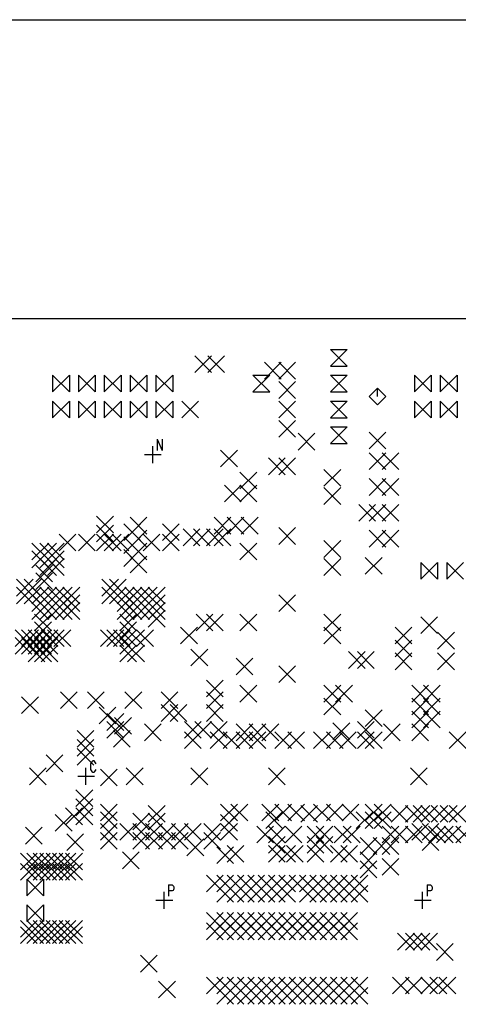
# Model space of a CAD drawing. Extents: x 11.9 to 28.1, y 10.8 to 21.2.
# Tile 28 of 43: x 19.1 to 20.8, y 17.4 to 21.2. Entities that reach past the tile are written whole.
import ezdxf

# ---------------------------------------------------------------- set-up
doc = ezdxf.new("R2010")
doc.units = 0
doc.header["$MEASUREMENT"] = 0
doc.layers.add('LAYNR1', color=2, linetype='Continuous')

msp = doc.modelspace()

# ---------------------------------------------------------------- linework, layer by layer
at = {"layer": 'LAYNR1', "color": 7}
for points in [[(11.892, 21.199), (28.093, 21.199)], [(23.448, 20.041), (13.097, 20.041)], [(19.765, 19.833), (19.83, 19.898)], [(19.765, 19.898), (19.83, 19.833)], [(19.815, 19.833), (19.88, 19.898)], [(19.815, 19.898), (19.88, 19.833)], [(20.355, 19.858), (20.29, 19.923)], [(20.29, 19.923), (20.355, 19.923)], [(20.355, 19.923), (20.29, 19.858)], [(20.035, 19.808), (20.1, 19.873)], [(20.035, 19.873), (20.1, 19.808)], [(20.09, 19.808), (20.155, 19.873)], [(20.09, 19.873), (20.155, 19.808)], [(20.29, 19.858), (20.355, 19.858)], [(19.215, 19.758), (19.28, 19.823)], [(19.28, 19.758), (19.215, 19.823)], [(19.215, 19.823), (19.215, 19.758)], [(19.28, 19.823), (19.28, 19.758)], [(19.315, 19.758), (19.38, 19.823)], [(19.38, 19.758), (19.315, 19.823)], [(19.315, 19.823), (19.315, 19.758)], [(19.38, 19.823), (19.38, 19.758)], [(19.415, 19.758), (19.48, 19.823)], [(19.48, 19.758), (19.415, 19.823)], [(19.415, 19.823), (19.415, 19.758)], [(19.48, 19.823), (19.48, 19.758)], [(19.515, 19.758), (19.58, 19.823)], [(19.58, 19.758), (19.515, 19.823)], [(19.515, 19.823), (19.515, 19.758)], [(19.58, 19.823), (19.58, 19.758)], [(19.615, 19.758), (19.68, 19.823)], [(19.68, 19.758), (19.615, 19.823)], [(19.615, 19.823), (19.615, 19.758)], [(19.68, 19.823), (19.68, 19.758)], [(20.055, 19.758), (19.99, 19.823)], [(19.99, 19.823), (20.055, 19.823)], [(20.055, 19.823), (19.99, 19.758)], [(20.355, 19.758), (20.29, 19.823)], [(20.29, 19.823), (20.355, 19.823)], [(20.355, 19.823), (20.29, 19.758)], [(20.615, 19.758), (20.68, 19.823)], [(20.68, 19.758), (20.615, 19.823)], [(20.615, 19.823), (20.615, 19.758)], [(20.68, 19.823), (20.68, 19.758)], [(20.715, 19.758), (20.78, 19.823)], [(20.78, 19.758), (20.715, 19.823)], [(20.715, 19.823), (20.715, 19.758)], [(20.78, 19.823), (20.78, 19.758)], [(20.09, 19.733), (20.155, 19.798)], [(20.09, 19.798), (20.155, 19.733)], [(19.99, 19.758), (20.055, 19.758)], [(20.29, 19.758), (20.355, 19.758)], [(20.472, 19.773), (20.44, 19.741)], [(20.44, 19.741), (20.472, 19.708)], [(20.505, 19.741), (20.472, 19.773)], [(20.472, 19.741), (20.472, 19.773)], [(20.472, 19.708), (20.505, 19.741)], [(19.215, 19.658), (19.28, 19.723)], [(19.28, 19.658), (19.215, 19.723)], [(19.215, 19.723), (19.215, 19.658)], [(19.28, 19.723), (19.28, 19.658)], [(19.315, 19.658), (19.38, 19.723)], [(19.38, 19.658), (19.315, 19.723)], [(19.315, 19.723), (19.315, 19.658)], [(19.38, 19.723), (19.38, 19.658)], [(19.415, 19.658), (19.48, 19.723)], [(19.48, 19.658), (19.415, 19.723)], [(19.415, 19.723), (19.415, 19.658)], [(19.48, 19.723), (19.48, 19.658)], [(19.515, 19.658), (19.58, 19.723)], [(19.58, 19.658), (19.515, 19.723)], [(19.515, 19.723), (19.515, 19.658)], [(19.58, 19.723), (19.58, 19.658)], [(19.615, 19.658), (19.68, 19.723)], [(19.68, 19.658), (19.615, 19.723)], [(19.615, 19.723), (19.615, 19.658)], [(19.68, 19.723), (19.68, 19.658)], [(19.715, 19.658), (19.78, 19.723)], [(19.715, 19.723), (19.78, 19.658)], [(20.09, 19.658), (20.155, 19.723)], [(20.09, 19.723), (20.155, 19.658)], [(20.355, 19.658), (20.29, 19.723)], [(20.29, 19.723), (20.355, 19.723)], [(20.355, 19.723), (20.29, 19.658)], [(20.615, 19.658), (20.68, 19.723)], [(20.68, 19.658), (20.615, 19.723)], [(20.615, 19.723), (20.615, 19.658)], [(20.68, 19.723), (20.68, 19.658)], [(20.715, 19.658), (20.78, 19.723)], [(20.78, 19.658), (20.715, 19.723)], [(20.715, 19.723), (20.715, 19.658)], [(20.78, 19.723), (20.78, 19.658)], [(20.09, 19.583), (20.155, 19.648)], [(20.09, 19.648), (20.155, 19.583)], [(20.29, 19.658), (20.355, 19.658)], [(20.165, 19.533), (20.23, 19.598)], [(20.165, 19.598), (20.23, 19.533)], [(20.355, 19.558), (20.29, 19.623)], [(20.29, 19.623), (20.355, 19.623)], [(20.355, 19.623), (20.29, 19.558)], [(20.44, 19.538), (20.505, 19.603)], [(20.44, 19.603), (20.505, 19.538)], [(19.619, 19.575), (19.619, 19.532)], [(19.619, 19.575), (19.639, 19.532)], [(19.639, 19.575), (19.639, 19.532)], [(20.29, 19.558), (20.355, 19.558)], [(19.57, 19.516), (19.635, 19.516)], [(19.603, 19.483), (19.603, 19.548)], [(19.865, 19.468), (19.93, 19.533)], [(19.865, 19.533), (19.93, 19.468)], [(20.44, 19.458), (20.505, 19.523)], [(20.44, 19.523), (20.505, 19.458)], [(20.49, 19.458), (20.555, 19.523)], [(20.49, 19.523), (20.555, 19.458)], [(20.05, 19.438), (20.115, 19.503)], [(20.05, 19.503), (20.115, 19.438)], [(20.09, 19.438), (20.155, 19.503)], [(20.09, 19.503), (20.155, 19.438)], [(19.94, 19.383), (20.005, 19.448)], [(19.94, 19.448), (20.005, 19.383)], [(20.265, 19.393), (20.33, 19.458)], [(20.265, 19.458), (20.33, 19.393)], [(19.88, 19.333), (19.945, 19.398)], [(19.88, 19.398), (19.945, 19.333)], [(19.94, 19.333), (20.005, 19.398)], [(19.94, 19.398), (20.005, 19.333)], [(20.44, 19.358), (20.505, 19.423)], [(20.44, 19.423), (20.505, 19.358)], [(20.49, 19.358), (20.555, 19.423)], [(20.49, 19.423), (20.555, 19.358)], [(20.265, 19.323), (20.33, 19.388)], [(20.265, 19.388), (20.33, 19.323)], [(20.4, 19.258), (20.465, 19.323)], [(20.4, 19.323), (20.465, 19.258)], [(20.44, 19.258), (20.505, 19.323)], [(20.44, 19.323), (20.505, 19.258)], [(20.49, 19.258), (20.555, 19.323)], [(20.49, 19.323), (20.555, 19.258)], [(19.385, 19.213), (19.45, 19.278)], [(19.385, 19.278), (19.45, 19.213)], [(19.49, 19.183), (19.555, 19.248)], [(19.49, 19.248), (19.555, 19.183)], [(19.515, 19.208), (19.58, 19.273)], [(19.515, 19.273), (19.58, 19.208)], [(19.64, 19.183), (19.705, 19.248)], [(19.64, 19.248), (19.705, 19.183)], [(19.84, 19.208), (19.905, 19.273)], [(19.84, 19.273), (19.905, 19.208)], [(19.89, 19.208), (19.955, 19.273)], [(19.89, 19.273), (19.955, 19.208)], [(19.945, 19.208), (20.01, 19.273)], [(19.945, 19.273), (20.01, 19.208)], [(19.24, 19.143), (19.305, 19.208)], [(19.24, 19.208), (19.305, 19.143)], [(19.315, 19.143), (19.38, 19.208)], [(19.315, 19.208), (19.38, 19.143)], [(19.385, 19.178), (19.45, 19.243)], [(19.385, 19.243), (19.45, 19.178)], [(19.385, 19.143), (19.45, 19.208)], [(19.385, 19.208), (19.45, 19.143)], [(19.415, 19.143), (19.48, 19.208)], [(19.415, 19.208), (19.48, 19.143)], [(19.445, 19.143), (19.51, 19.208)], [(19.445, 19.208), (19.51, 19.143)], [(19.515, 19.158), (19.58, 19.223)], [(19.515, 19.223), (19.58, 19.158)], [(19.565, 19.143), (19.63, 19.208)], [(19.565, 19.208), (19.63, 19.143)], [(19.64, 19.143), (19.705, 19.208)], [(19.64, 19.208), (19.705, 19.143)], [(19.72, 19.163), (19.785, 19.228)], [(19.72, 19.228), (19.785, 19.163)], [(19.76, 19.163), (19.825, 19.228)], [(19.76, 19.228), (19.825, 19.163)], [(19.81, 19.163), (19.875, 19.228)], [(19.81, 19.228), (19.875, 19.163)], [(19.84, 19.163), (19.905, 19.228)], [(19.84, 19.228), (19.905, 19.163)], [(20.09, 19.168), (20.155, 19.233)], [(20.09, 19.233), (20.155, 19.168)], [(20.44, 19.158), (20.505, 19.223)], [(20.44, 19.223), (20.505, 19.158)], [(20.49, 19.158), (20.555, 19.223)], [(20.49, 19.223), (20.555, 19.158)], [(19.135, 19.108), (19.2, 19.173)], [(19.135, 19.173), (19.2, 19.108)], [(19.165, 19.108), (19.23, 19.173)], [(19.165, 19.173), (19.23, 19.108)], [(19.195, 19.108), (19.26, 19.173)], [(19.195, 19.173), (19.26, 19.108)], [(19.49, 19.133), (19.555, 19.198)], [(19.49, 19.198), (19.555, 19.133)], [(19.515, 19.108), (19.58, 19.173)], [(19.515, 19.173), (19.58, 19.108)], [(19.94, 19.108), (20.005, 19.173)], [(19.94, 19.173), (20.005, 19.108)], [(20.265, 19.118), (20.33, 19.183)], [(20.265, 19.183), (20.33, 19.118)], [(19.135, 19.078), (19.2, 19.143)], [(19.135, 19.143), (19.2, 19.078)], [(19.165, 19.078), (19.23, 19.143)], [(19.165, 19.143), (19.23, 19.078)], [(19.195, 19.078), (19.26, 19.143)], [(19.195, 19.143), (19.26, 19.078)], [(19.49, 19.083), (19.555, 19.148)], [(19.49, 19.148), (19.555, 19.083)], [(19.165, 19.048), (19.23, 19.113)], [(19.165, 19.113), (19.23, 19.048)], [(19.195, 19.048), (19.26, 19.113)], [(19.195, 19.113), (19.26, 19.048)], [(19.515, 19.058), (19.58, 19.123)], [(19.515, 19.123), (19.58, 19.058)], [(20.265, 19.048), (20.33, 19.113)], [(20.265, 19.113), (20.33, 19.048)], [(20.425, 19.053), (20.49, 19.118)], [(20.425, 19.118), (20.49, 19.053)], [(20.64, 19.033), (20.705, 19.098)], [(20.705, 19.033), (20.64, 19.098)], [(20.64, 19.098), (20.64, 19.033)], [(20.705, 19.098), (20.705, 19.033)], [(20.74, 19.033), (20.805, 19.098)], [(20.805, 19.033), (20.74, 19.098)], [(20.74, 19.098), (20.74, 19.033)], [(19.15, 19.023), (19.215, 19.088)], [(19.15, 19.088), (19.215, 19.023)], [(19.15, 18.993), (19.215, 19.058)], [(19.15, 19.058), (19.215, 18.993)], [(19.075, 18.968), (19.14, 19.033)], [(19.075, 19.033), (19.14, 18.968)], [(19.105, 18.968), (19.17, 19.033)], [(19.105, 19.033), (19.17, 18.968)], [(19.405, 18.968), (19.47, 19.033)], [(19.405, 19.033), (19.47, 18.968)], [(19.435, 18.968), (19.5, 19.033)], [(19.435, 19.033), (19.5, 18.968)], [(19.075, 18.938), (19.14, 19.003)], [(19.075, 19.003), (19.14, 18.938)], [(19.105, 18.938), (19.17, 19.003)], [(19.105, 19.003), (19.17, 18.938)], [(19.135, 18.938), (19.2, 19.003)], [(19.135, 19.003), (19.2, 18.938)], [(19.165, 18.938), (19.23, 19.003)], [(19.165, 19.003), (19.23, 18.938)], [(19.195, 18.938), (19.26, 19.003)], [(19.195, 19.003), (19.26, 18.938)], [(19.225, 18.938), (19.29, 19.003)], [(19.225, 19.003), (19.29, 18.938)], [(19.255, 18.938), (19.32, 19.003)], [(19.255, 19.003), (19.32, 18.938)], [(19.405, 18.938), (19.47, 19.003)], [(19.405, 19.003), (19.47, 18.938)], [(19.435, 18.938), (19.5, 19.003)], [(19.435, 19.003), (19.5, 18.938)], [(19.465, 18.938), (19.53, 19.003)], [(19.465, 19.003), (19.53, 18.938)], [(19.495, 18.938), (19.56, 19.003)], [(19.495, 19.003), (19.56, 18.938)], [(19.525, 18.938), (19.59, 19.003)], [(19.525, 19.003), (19.59, 18.938)], [(19.555, 18.938), (19.62, 19.003)], [(19.555, 19.003), (19.62, 18.938)], [(19.585, 18.938), (19.65, 19.003)], [(19.585, 19.003), (19.65, 18.938)], [(19.135, 18.908), (19.2, 18.973)], [(19.135, 18.973), (19.2, 18.908)], [(19.135, 18.878), (19.2, 18.943)], [(19.135, 18.943), (19.2, 18.878)], [(19.165, 18.908), (19.23, 18.973)], [(19.165, 18.973), (19.23, 18.908)], [(19.165, 18.878), (19.23, 18.943)], [(19.165, 18.943), (19.23, 18.878)], [(19.195, 18.908), (19.26, 18.973)], [(19.195, 18.973), (19.26, 18.908)], [(19.195, 18.878), (19.26, 18.943)], [(19.195, 18.943), (19.26, 18.878)], [(19.225, 18.908), (19.29, 18.973)], [(19.225, 18.973), (19.29, 18.908)], [(19.225, 18.878), (19.29, 18.943)], [(19.225, 18.943), (19.29, 18.878)], [(19.255, 18.908), (19.32, 18.973)], [(19.255, 18.973), (19.32, 18.908)], [(19.255, 18.878), (19.32, 18.943)], [(19.255, 18.943), (19.32, 18.878)], [(19.465, 18.908), (19.53, 18.973)], [(19.465, 18.973), (19.53, 18.908)], [(19.465, 18.878), (19.53, 18.943)], [(19.465, 18.943), (19.53, 18.878)], [(19.495, 18.908), (19.56, 18.973)], [(19.495, 18.973), (19.56, 18.908)], [(19.495, 18.878), (19.56, 18.943)], [(19.495, 18.943), (19.56, 18.878)], [(19.525, 18.908), (19.59, 18.973)], [(19.525, 18.973), (19.59, 18.908)], [(19.525, 18.878), (19.59, 18.943)], [(19.525, 18.943), (19.59, 18.878)], [(19.555, 18.908), (19.62, 18.973)], [(19.555, 18.973), (19.62, 18.908)], [(19.555, 18.878), (19.62, 18.943)], [(19.555, 18.943), (19.62, 18.878)], [(19.585, 18.908), (19.65, 18.973)], [(19.585, 18.973), (19.65, 18.908)], [(19.585, 18.878), (19.65, 18.943)], [(19.585, 18.943), (19.65, 18.878)], [(20.09, 18.908), (20.155, 18.973)], [(20.09, 18.973), (20.155, 18.908)], [(19.585, 18.848), (19.65, 18.913)], [(19.585, 18.913), (19.65, 18.848)], [(19.145, 18.833), (19.21, 18.898)], [(19.145, 18.898), (19.21, 18.833)], [(19.145, 18.803), (19.21, 18.868)], [(19.145, 18.868), (19.21, 18.803)], [(19.475, 18.833), (19.54, 18.898)], [(19.475, 18.898), (19.54, 18.833)], [(19.475, 18.803), (19.54, 18.868)], [(19.475, 18.868), (19.54, 18.803)], [(19.77, 18.833), (19.835, 18.898)], [(19.77, 18.898), (19.835, 18.833)], [(19.81, 18.833), (19.875, 18.898)], [(19.81, 18.898), (19.875, 18.833)], [(19.94, 18.833), (20.005, 18.898)], [(19.94, 18.898), (20.005, 18.833)], [(20.265, 18.833), (20.33, 18.898)], [(20.265, 18.898), (20.33, 18.833)], [(20.64, 18.823), (20.705, 18.888)], [(20.64, 18.888), (20.705, 18.823)], [(19.07, 18.773), (19.135, 18.838)], [(19.07, 18.838), (19.135, 18.773)], [(19.095, 18.773), (19.16, 18.838)], [(19.095, 18.838), (19.16, 18.773)], [(19.12, 18.773), (19.185, 18.838)], [(19.12, 18.838), (19.185, 18.773)], [(19.145, 18.773), (19.21, 18.838)], [(19.145, 18.838), (19.21, 18.773)], [(19.17, 18.773), (19.235, 18.838)], [(19.17, 18.838), (19.235, 18.773)], [(19.195, 18.773), (19.26, 18.838)], [(19.195, 18.838), (19.26, 18.773)], [(19.22, 18.773), (19.285, 18.838)], [(19.22, 18.838), (19.285, 18.773)], [(19.4, 18.773), (19.465, 18.838)], [(19.4, 18.838), (19.465, 18.773)], [(19.425, 18.773), (19.49, 18.838)], [(19.425, 18.838), (19.49, 18.773)], [(19.45, 18.773), (19.515, 18.838)], [(19.45, 18.838), (19.515, 18.773)], [(19.475, 18.773), (19.54, 18.838)], [(19.475, 18.838), (19.54, 18.773)], [(19.505, 18.773), (19.57, 18.838)], [(19.505, 18.838), (19.57, 18.773)], [(19.54, 18.773), (19.605, 18.838)], [(19.54, 18.838), (19.605, 18.773)], [(19.71, 18.783), (19.775, 18.848)], [(19.71, 18.848), (19.775, 18.783)], [(20.265, 18.783), (20.33, 18.848)], [(20.265, 18.848), (20.33, 18.783)], [(20.54, 18.783), (20.605, 18.848)], [(20.54, 18.848), (20.605, 18.783)], [(20.705, 18.763), (20.77, 18.828)], [(20.705, 18.828), (20.77, 18.763)], [(19.07, 18.743), (19.135, 18.808)], [(19.07, 18.808), (19.135, 18.743)], [(19.095, 18.743), (19.16, 18.808)], [(19.095, 18.808), (19.16, 18.743)], [(19.12, 18.743), (19.185, 18.808)], [(19.12, 18.808), (19.185, 18.743)], [(19.145, 18.743), (19.21, 18.808)], [(19.145, 18.808), (19.21, 18.743)], [(19.17, 18.743), (19.235, 18.808)], [(19.17, 18.808), (19.235, 18.743)], [(19.475, 18.743), (19.54, 18.808)], [(19.475, 18.808), (19.54, 18.743)], [(20.54, 18.733), (20.605, 18.798)], [(20.54, 18.798), (20.605, 18.733)], [(19.12, 18.713), (19.185, 18.778)], [(19.12, 18.778), (19.185, 18.713)], [(19.145, 18.713), (19.21, 18.778)], [(19.145, 18.778), (19.21, 18.713)], [(19.17, 18.713), (19.235, 18.778)], [(19.17, 18.778), (19.235, 18.713)], [(19.475, 18.713), (19.54, 18.778)], [(19.475, 18.778), (19.54, 18.713)], [(19.505, 18.713), (19.57, 18.778)], [(19.505, 18.778), (19.57, 18.713)], [(19.75, 18.698), (19.815, 18.763)], [(19.75, 18.763), (19.815, 18.698)], [(20.36, 18.688), (20.425, 18.753)], [(20.36, 18.753), (20.425, 18.688)], [(20.395, 18.688), (20.46, 18.753)], [(20.395, 18.753), (20.46, 18.688)], [(19.925, 18.663), (19.99, 18.728)], [(19.925, 18.728), (19.99, 18.663)], [(20.54, 18.683), (20.605, 18.748)], [(20.54, 18.748), (20.605, 18.683)], [(20.705, 18.683), (20.77, 18.748)], [(20.705, 18.748), (20.77, 18.683)], [(20.09, 18.633), (20.155, 18.698)], [(20.09, 18.698), (20.155, 18.633)], [(19.81, 18.578), (19.875, 18.643)], [(19.81, 18.643), (19.875, 18.578)], [(19.245, 18.533), (19.31, 18.598)], [(19.245, 18.598), (19.31, 18.533)], [(19.35, 18.533), (19.415, 18.598)], [(19.35, 18.598), (19.415, 18.533)], [(19.495, 18.533), (19.56, 18.598)], [(19.495, 18.598), (19.56, 18.533)], [(19.635, 18.533), (19.7, 18.598)], [(19.635, 18.598), (19.7, 18.533)], [(19.81, 18.533), (19.875, 18.598)], [(19.81, 18.598), (19.875, 18.533)], [(19.94, 18.558), (20.005, 18.623)], [(19.94, 18.623), (20.005, 18.558)], [(20.265, 18.558), (20.33, 18.623)], [(20.265, 18.623), (20.33, 18.558)], [(20.31, 18.558), (20.375, 18.623)], [(20.31, 18.623), (20.375, 18.558)], [(20.605, 18.558), (20.67, 18.623)], [(20.605, 18.623), (20.67, 18.558)], [(20.65, 18.558), (20.715, 18.623)], [(20.65, 18.623), (20.715, 18.558)], [(19.095, 18.513), (19.16, 18.578)], [(19.095, 18.578), (19.16, 18.513)], [(20.265, 18.508), (20.33, 18.573)], [(20.265, 18.573), (20.33, 18.508)], [(20.605, 18.508), (20.67, 18.573)], [(20.605, 18.573), (20.67, 18.508)], [(20.65, 18.508), (20.715, 18.573)], [(20.65, 18.573), (20.715, 18.508)], [(19.395, 18.473), (19.46, 18.538)], [(19.395, 18.538), (19.46, 18.473)], [(19.635, 18.483), (19.7, 18.548)], [(19.635, 18.548), (19.7, 18.483)], [(19.67, 18.483), (19.735, 18.548)], [(19.67, 18.548), (19.735, 18.483)], [(19.81, 18.483), (19.875, 18.548)], [(19.81, 18.548), (19.875, 18.483)], [(20.425, 18.463), (20.49, 18.528)], [(20.425, 18.528), (20.49, 18.463)], [(20.605, 18.458), (20.67, 18.523)], [(20.605, 18.523), (20.67, 18.458)], [(20.65, 18.458), (20.715, 18.523)], [(20.65, 18.523), (20.715, 18.458)], [(19.425, 18.448), (19.49, 18.513)], [(19.425, 18.513), (19.49, 18.448)], [(19.455, 18.433), (19.52, 18.498)], [(19.455, 18.498), (19.52, 18.433)], [(19.31, 18.383), (19.375, 18.448)], [(19.31, 18.448), (19.375, 18.383)], [(19.425, 18.418), (19.49, 18.483)], [(19.425, 18.483), (19.49, 18.418)], [(19.45, 18.383), (19.515, 18.448)], [(19.45, 18.448), (19.515, 18.383)], [(19.57, 18.408), (19.635, 18.473)], [(19.57, 18.473), (19.635, 18.408)], [(19.725, 18.418), (19.79, 18.483)], [(19.725, 18.483), (19.79, 18.418)], [(19.765, 18.418), (19.83, 18.483)], [(19.765, 18.483), (19.83, 18.418)], [(19.825, 18.418), (19.89, 18.483)], [(19.825, 18.483), (19.89, 18.418)], [(19.925, 18.408), (19.99, 18.473)], [(19.925, 18.473), (19.99, 18.408)], [(19.975, 18.408), (20.04, 18.473)], [(19.975, 18.473), (20.04, 18.408)], [(20.025, 18.408), (20.09, 18.473)], [(20.025, 18.473), (20.09, 18.408)], [(20.3, 18.413), (20.365, 18.478)], [(20.3, 18.478), (20.365, 18.413)], [(20.395, 18.418), (20.46, 18.483)], [(20.395, 18.483), (20.46, 18.418)], [(20.495, 18.408), (20.56, 18.473)], [(20.495, 18.473), (20.56, 18.408)], [(20.605, 18.408), (20.67, 18.473)], [(20.605, 18.473), (20.67, 18.408)], [(19.31, 18.348), (19.375, 18.413)], [(19.31, 18.413), (19.375, 18.348)], [(19.725, 18.378), (19.79, 18.443)], [(19.725, 18.443), (19.79, 18.378)], [(19.825, 18.378), (19.89, 18.443)], [(19.825, 18.443), (19.89, 18.378)], [(19.875, 18.378), (19.94, 18.443)], [(19.875, 18.443), (19.94, 18.378)], [(19.925, 18.378), (19.99, 18.443)], [(19.925, 18.443), (19.99, 18.378)], [(19.975, 18.378), (20.04, 18.443)], [(19.975, 18.443), (20.04, 18.378)], [(20.075, 18.378), (20.14, 18.443)], [(20.075, 18.443), (20.14, 18.378)], [(20.125, 18.378), (20.19, 18.443)], [(20.125, 18.443), (20.19, 18.378)], [(20.225, 18.378), (20.29, 18.443)], [(20.225, 18.443), (20.29, 18.378)], [(20.275, 18.378), (20.34, 18.443)], [(20.275, 18.443), (20.34, 18.378)], [(20.325, 18.378), (20.39, 18.443)], [(20.325, 18.443), (20.39, 18.378)], [(20.395, 18.378), (20.46, 18.443)], [(20.395, 18.443), (20.46, 18.378)], [(20.425, 18.378), (20.49, 18.443)], [(20.425, 18.443), (20.49, 18.378)], [(20.75, 18.378), (20.815, 18.443)], [(20.75, 18.443), (20.815, 18.378)], [(19.31, 18.313), (19.375, 18.378)], [(19.31, 18.378), (19.375, 18.313)], [(19.19, 18.288), (19.255, 18.353)], [(19.19, 18.353), (19.255, 18.288)], [(19.125, 18.238), (19.19, 18.303)], [(19.125, 18.303), (19.19, 18.238)], [(19.344, 18.238), (19.344, 18.303)], [(19.362, 18.319), (19.361, 18.313), (19.361, 18.303)], [(19.361, 18.303), (19.362, 18.297), (19.364, 18.293), (19.367, 18.289), (19.37, 18.287)], [(19.383, 18.319), (19.381, 18.323), (19.378, 18.327), (19.376, 18.33), (19.37, 18.33), (19.367, 18.327), (19.364, 18.323), (19.362, 18.319)], [(19.376, 18.287), (19.378, 18.289), (19.381, 18.293), (19.383, 18.297)], [(19.4, 18.233), (19.465, 18.298)], [(19.4, 18.298), (19.465, 18.233)], [(19.5, 18.238), (19.565, 18.303)], [(19.5, 18.303), (19.565, 18.238)], [(19.75, 18.238), (19.815, 18.303)], [(19.75, 18.303), (19.815, 18.238)], [(20.05, 18.238), (20.115, 18.303)], [(20.05, 18.303), (20.115, 18.238)], [(20.6, 18.238), (20.665, 18.303)], [(20.6, 18.303), (20.665, 18.238)], [(19.312, 18.271), (19.377, 18.271)], [(19.37, 18.287), (19.376, 18.287)], [(19.305, 18.153), (19.37, 18.218)], [(19.305, 18.218), (19.37, 18.153)], [(19.305, 18.118), (19.37, 18.183)], [(19.305, 18.183), (19.37, 18.118)], [(19.265, 18.083), (19.33, 18.148)], [(19.265, 18.148), (19.33, 18.083)], [(19.305, 18.083), (19.37, 18.148)], [(19.305, 18.148), (19.37, 18.083)], [(19.4, 18.098), (19.465, 18.163)], [(19.4, 18.163), (19.465, 18.098)], [(19.585, 18.093), (19.65, 18.158)], [(19.585, 18.158), (19.65, 18.093)], [(19.865, 18.098), (19.93, 18.163)], [(19.865, 18.163), (19.93, 18.098)], [(19.905, 18.098), (19.97, 18.163)], [(19.905, 18.163), (19.97, 18.098)], [(20.025, 18.098), (20.09, 18.163)], [(20.025, 18.163), (20.09, 18.098)], [(20.075, 18.098), (20.14, 18.163)], [(20.075, 18.163), (20.14, 18.098)], [(20.125, 18.098), (20.19, 18.163)], [(20.125, 18.163), (20.19, 18.098)], [(20.175, 18.093), (20.24, 18.158)], [(20.175, 18.158), (20.24, 18.093)], [(20.225, 18.098), (20.29, 18.163)], [(20.225, 18.163), (20.29, 18.098)], [(20.275, 18.098), (20.34, 18.163)], [(20.275, 18.163), (20.34, 18.098)], [(20.335, 18.098), (20.4, 18.163)], [(20.335, 18.163), (20.4, 18.098)], [(20.425, 18.098), (20.49, 18.163)], [(20.425, 18.163), (20.49, 18.098)], [(20.46, 18.098), (20.525, 18.163)], [(20.46, 18.163), (20.525, 18.098)], [(20.525, 18.093), (20.59, 18.158)], [(20.525, 18.158), (20.59, 18.093)], [(20.58, 18.093), (20.645, 18.158)], [(20.58, 18.158), (20.645, 18.093)], [(20.61, 18.093), (20.675, 18.158)], [(20.61, 18.158), (20.675, 18.093)], [(20.64, 18.093), (20.705, 18.158)], [(20.64, 18.158), (20.705, 18.093)], [(20.68, 18.093), (20.745, 18.158)], [(20.68, 18.158), (20.745, 18.093)], [(20.715, 18.093), (20.78, 18.158)], [(20.715, 18.158), (20.78, 18.093)], [(20.75, 18.093), (20.815, 18.158)], [(20.75, 18.158), (20.815, 18.093)], [(19.225, 18.058), (19.29, 18.123)], [(19.225, 18.123), (19.29, 18.058)], [(19.4, 18.068), (19.465, 18.133)], [(19.4, 18.133), (19.465, 18.068)], [(19.525, 18.063), (19.59, 18.128)], [(19.525, 18.128), (19.59, 18.063)], [(19.585, 18.063), (19.65, 18.128)], [(19.585, 18.128), (19.65, 18.063)], [(19.865, 18.058), (19.93, 18.123)], [(19.865, 18.123), (19.93, 18.058)], [(20.04, 18.068), (20.105, 18.133)], [(20.04, 18.133), (20.105, 18.068)], [(20.39, 18.068), (20.455, 18.133)], [(20.39, 18.133), (20.455, 18.068)], [(20.425, 18.068), (20.49, 18.133)], [(20.425, 18.133), (20.49, 18.068)], [(20.46, 18.068), (20.525, 18.133)], [(20.46, 18.133), (20.525, 18.068)], [(19.11, 18.008), (19.175, 18.073)], [(19.11, 18.073), (19.175, 18.008)], [(19.4, 18.023), (19.465, 18.088)], [(19.4, 18.088), (19.465, 18.023)], [(19.475, 18.023), (19.54, 18.088)], [(19.475, 18.088), (19.54, 18.023)], [(19.525, 18.023), (19.59, 18.088)], [(19.525, 18.088), (19.59, 18.023)], [(19.575, 18.023), (19.64, 18.088)], [(19.575, 18.088), (19.64, 18.023)], [(19.625, 18.023), (19.69, 18.088)], [(19.625, 18.088), (19.69, 18.023)], [(19.675, 18.023), (19.74, 18.088)], [(19.675, 18.088), (19.74, 18.023)], [(19.725, 18.023), (19.79, 18.088)], [(19.725, 18.088), (19.79, 18.023)], [(19.8, 18.023), (19.865, 18.088)], [(19.8, 18.088), (19.865, 18.023)], [(19.865, 18.023), (19.93, 18.088)], [(19.865, 18.088), (19.93, 18.023)], [(20.005, 18.013), (20.07, 18.078)], [(20.005, 18.078), (20.07, 18.013)], [(20.05, 18.013), (20.115, 18.078)], [(20.05, 18.078), (20.115, 18.013)], [(20.115, 18.013), (20.18, 18.078)], [(20.115, 18.078), (20.18, 18.013)], [(20.2, 18.013), (20.265, 18.078)], [(20.2, 18.078), (20.265, 18.013)], [(20.235, 18.013), (20.3, 18.078)], [(20.235, 18.078), (20.3, 18.013)], [(20.305, 18.013), (20.37, 18.078)], [(20.305, 18.078), (20.37, 18.013)], [(20.34, 18.013), (20.405, 18.078)], [(20.34, 18.078), (20.405, 18.013)], [(20.49, 18.013), (20.555, 18.078)], [(20.49, 18.078), (20.555, 18.013)], [(20.525, 18.013), (20.59, 18.078)], [(20.525, 18.078), (20.59, 18.013)], [(20.58, 18.013), (20.645, 18.078)], [(20.58, 18.078), (20.645, 18.013)], [(20.605, 18.023), (20.67, 18.088)], [(20.605, 18.088), (20.67, 18.023)], [(20.645, 18.023), (20.71, 18.088)], [(20.645, 18.088), (20.71, 18.023)], [(20.67, 18.013), (20.735, 18.078)], [(20.67, 18.078), (20.735, 18.013)], [(20.7, 18.013), (20.765, 18.078)], [(20.7, 18.078), (20.765, 18.013)], [(20.73, 18.013), (20.795, 18.078)], [(20.73, 18.078), (20.795, 18.013)], [(20.775, 18.013), (20.84, 18.078)], [(20.775, 18.078), (20.84, 18.013)], [(19.27, 17.983), (19.335, 18.048)], [(19.27, 18.048), (19.335, 17.983)], [(19.4, 17.988), (19.465, 18.053)], [(19.4, 18.053), (19.465, 17.988)], [(19.525, 17.988), (19.59, 18.053)], [(19.525, 18.053), (19.59, 17.988)], [(19.575, 17.988), (19.64, 18.053)], [(19.575, 18.053), (19.64, 17.988)], [(19.625, 17.988), (19.69, 18.053)], [(19.625, 18.053), (19.69, 17.988)], [(19.675, 17.988), (19.74, 18.053)], [(19.675, 18.053), (19.74, 17.988)], [(19.735, 17.963), (19.8, 18.028)], [(19.735, 18.028), (19.8, 17.963)], [(19.8, 17.988), (19.865, 18.053)], [(19.8, 18.053), (19.865, 17.988)], [(20.05, 17.973), (20.115, 18.038)], [(20.05, 18.038), (20.115, 17.973)], [(20.2, 17.973), (20.265, 18.038)], [(20.2, 18.038), (20.265, 17.973)], [(20.235, 17.973), (20.3, 18.038)], [(20.235, 18.038), (20.3, 17.973)], [(20.405, 17.968), (20.47, 18.033)], [(20.405, 18.033), (20.47, 17.968)], [(20.455, 17.968), (20.52, 18.033)], [(20.455, 18.033), (20.52, 17.968)], [(20.49, 17.968), (20.555, 18.033)], [(20.49, 18.033), (20.555, 17.968)], [(20.645, 17.983), (20.71, 18.048)], [(20.645, 18.048), (20.71, 17.983)], [(19.85, 17.933), (19.915, 17.998)], [(19.85, 17.998), (19.915, 17.933)], [(19.89, 17.938), (19.955, 18.003)], [(19.89, 18.003), (19.955, 17.938)], [(20.05, 17.938), (20.115, 18.003)], [(20.05, 18.003), (20.115, 17.938)], [(20.09, 17.938), (20.155, 18.003)], [(20.09, 18.003), (20.155, 17.938)], [(20.12, 17.938), (20.185, 18.003)], [(20.12, 18.003), (20.185, 17.938)], [(20.2, 17.938), (20.265, 18.003)], [(20.2, 18.003), (20.265, 17.938)], [(20.29, 17.938), (20.355, 18.003)], [(20.29, 18.003), (20.355, 17.938)], [(20.33, 17.938), (20.395, 18.003)], [(20.33, 18.003), (20.395, 17.938)], [(19.09, 17.908), (19.155, 17.973)], [(19.09, 17.973), (19.155, 17.908)], [(19.115, 17.908), (19.18, 17.973)], [(19.115, 17.973), (19.18, 17.908)], [(19.14, 17.908), (19.205, 17.973)], [(19.14, 17.973), (19.205, 17.908)], [(19.165, 17.908), (19.23, 17.973)], [(19.165, 17.973), (19.23, 17.908)], [(19.19, 17.908), (19.255, 17.973)], [(19.19, 17.973), (19.255, 17.908)], [(19.215, 17.908), (19.28, 17.973)], [(19.215, 17.973), (19.28, 17.908)], [(19.24, 17.908), (19.305, 17.973)], [(19.24, 17.973), (19.305, 17.908)], [(19.265, 17.908), (19.33, 17.973)], [(19.265, 17.973), (19.33, 17.908)], [(19.485, 17.913), (19.55, 17.978)], [(19.485, 17.978), (19.55, 17.913)], [(20.405, 17.913), (20.47, 17.978)], [(20.405, 17.978), (20.47, 17.913)], [(20.49, 17.888), (20.555, 17.953)], [(20.49, 17.953), (20.555, 17.888)], [(19.09, 17.868), (19.155, 17.933)], [(19.09, 17.933), (19.155, 17.868)], [(19.115, 17.868), (19.18, 17.933)], [(19.115, 17.933), (19.18, 17.868)], [(19.14, 17.868), (19.205, 17.933)], [(19.14, 17.933), (19.205, 17.868)], [(19.165, 17.868), (19.23, 17.933)], [(19.165, 17.933), (19.23, 17.868)], [(19.19, 17.868), (19.255, 17.933)], [(19.19, 17.933), (19.255, 17.868)], [(19.215, 17.868), (19.28, 17.933)], [(19.215, 17.933), (19.28, 17.868)], [(19.24, 17.868), (19.305, 17.933)], [(19.24, 17.933), (19.305, 17.868)], [(19.265, 17.868), (19.33, 17.933)], [(19.265, 17.933), (19.33, 17.868)], [(20.405, 17.878), (20.47, 17.943)], [(20.405, 17.943), (20.47, 17.878)], [(19.81, 17.823), (19.875, 17.888)], [(19.81, 17.888), (19.875, 17.823)], [(19.85, 17.823), (19.915, 17.888)], [(19.85, 17.888), (19.915, 17.823)], [(19.89, 17.823), (19.955, 17.888)], [(19.89, 17.888), (19.955, 17.823)], [(19.93, 17.823), (19.995, 17.888)], [(19.93, 17.888), (19.995, 17.823)], [(19.97, 17.823), (20.035, 17.888)], [(19.97, 17.888), (20.035, 17.823)], [(20.01, 17.823), (20.075, 17.888)], [(20.01, 17.888), (20.075, 17.823)], [(20.05, 17.823), (20.115, 17.888)], [(20.05, 17.888), (20.115, 17.823)], [(20.09, 17.823), (20.155, 17.888)], [(20.09, 17.888), (20.155, 17.823)], [(20.13, 17.823), (20.195, 17.888)], [(20.13, 17.888), (20.195, 17.823)], [(20.17, 17.823), (20.235, 17.888)], [(20.17, 17.888), (20.235, 17.823)], [(20.21, 17.823), (20.275, 17.888)], [(20.21, 17.888), (20.275, 17.823)], [(20.25, 17.823), (20.315, 17.888)], [(20.25, 17.888), (20.315, 17.823)], [(20.29, 17.823), (20.355, 17.888)], [(20.29, 17.888), (20.355, 17.823)], [(20.33, 17.823), (20.395, 17.888)], [(20.33, 17.888), (20.395, 17.823)], [(20.37, 17.823), (20.435, 17.888)], [(20.37, 17.888), (20.435, 17.823)], [(19.115, 17.808), (19.18, 17.873)], [(19.18, 17.808), (19.115, 17.873)], [(19.115, 17.873), (19.115, 17.808)], [(19.18, 17.873), (19.18, 17.808)], [(19.664, 17.85), (19.664, 17.807)], [(19.664, 17.85), (19.677, 17.85), (19.681, 17.847), (19.683, 17.845), (19.684, 17.841), (19.684, 17.835), (19.683, 17.831), (19.681, 17.829), (19.677, 17.827), (19.664, 17.827)], [(19.85, 17.783), (19.915, 17.848)], [(19.85, 17.848), (19.915, 17.783)], [(19.89, 17.783), (19.955, 17.848)], [(19.89, 17.848), (19.955, 17.783)], [(19.93, 17.783), (19.995, 17.848)], [(19.93, 17.848), (19.995, 17.783)], [(19.97, 17.783), (20.035, 17.848)], [(19.97, 17.848), (20.035, 17.783)], [(20.01, 17.783), (20.075, 17.848)], [(20.01, 17.848), (20.075, 17.783)], [(20.05, 17.783), (20.115, 17.848)], [(20.05, 17.848), (20.115, 17.783)], [(20.09, 17.783), (20.155, 17.848)], [(20.09, 17.848), (20.155, 17.783)], [(20.17, 17.783), (20.235, 17.848)], [(20.17, 17.848), (20.235, 17.783)], [(20.21, 17.783), (20.275, 17.848)], [(20.21, 17.848), (20.275, 17.783)], [(20.25, 17.783), (20.315, 17.848)], [(20.25, 17.848), (20.315, 17.783)], [(20.29, 17.783), (20.355, 17.848)], [(20.29, 17.848), (20.355, 17.783)], [(20.33, 17.783), (20.395, 17.848)], [(20.33, 17.848), (20.395, 17.783)], [(20.37, 17.783), (20.435, 17.848)], [(20.37, 17.848), (20.435, 17.783)], [(20.664, 17.85), (20.664, 17.807)], [(20.664, 17.85), (20.677, 17.85), (20.681, 17.847), (20.683, 17.845), (20.684, 17.841), (20.684, 17.835), (20.683, 17.831), (20.681, 17.829), (20.677, 17.827), (20.664, 17.827)], [(19.647, 17.758), (19.647, 17.823)], [(20.647, 17.758), (20.647, 17.823)], [(19.115, 17.708), (19.18, 17.773)], [(19.18, 17.708), (19.115, 17.773)], [(19.115, 17.773), (19.115, 17.708)], [(19.18, 17.773), (19.18, 17.708)], [(19.615, 17.791), (19.68, 17.791)], [(20.615, 17.791), (20.68, 17.791)], [(19.81, 17.678), (19.875, 17.743)], [(19.81, 17.743), (19.875, 17.678)], [(19.85, 17.678), (19.915, 17.743)], [(19.85, 17.743), (19.915, 17.678)], [(19.89, 17.678), (19.955, 17.743)], [(19.89, 17.743), (19.955, 17.678)], [(19.93, 17.678), (19.995, 17.743)], [(19.93, 17.743), (19.995, 17.678)], [(19.97, 17.678), (20.035, 17.743)], [(19.97, 17.743), (20.035, 17.678)], [(20.01, 17.678), (20.075, 17.743)], [(20.01, 17.743), (20.075, 17.678)], [(20.05, 17.678), (20.115, 17.743)], [(20.05, 17.743), (20.115, 17.678)], [(20.09, 17.678), (20.155, 17.743)], [(20.09, 17.743), (20.155, 17.678)], [(20.13, 17.678), (20.195, 17.743)], [(20.13, 17.743), (20.195, 17.678)], [(20.17, 17.678), (20.235, 17.743)], [(20.17, 17.743), (20.235, 17.678)], [(20.21, 17.678), (20.275, 17.743)], [(20.21, 17.743), (20.275, 17.678)], [(20.25, 17.678), (20.315, 17.743)], [(20.25, 17.743), (20.315, 17.678)], [(20.29, 17.678), (20.355, 17.743)], [(20.29, 17.743), (20.355, 17.678)], [(20.33, 17.678), (20.395, 17.743)], [(20.33, 17.743), (20.395, 17.678)], [(19.09, 17.648), (19.155, 17.713)], [(19.09, 17.713), (19.155, 17.648)], [(19.09, 17.623), (19.155, 17.688)], [(19.09, 17.688), (19.155, 17.623)], [(19.115, 17.648), (19.18, 17.713)], [(19.115, 17.713), (19.18, 17.648)], [(19.115, 17.623), (19.18, 17.688)], [(19.115, 17.688), (19.18, 17.623)], [(19.14, 17.648), (19.205, 17.713)], [(19.14, 17.713), (19.205, 17.648)], [(19.14, 17.623), (19.205, 17.688)], [(19.14, 17.688), (19.205, 17.623)], [(19.165, 17.648), (19.23, 17.713)], [(19.165, 17.713), (19.23, 17.648)], [(19.165, 17.623), (19.23, 17.688)], [(19.165, 17.688), (19.23, 17.623)], [(19.19, 17.648), (19.255, 17.713)], [(19.19, 17.713), (19.255, 17.648)], [(19.19, 17.623), (19.255, 17.688)], [(19.19, 17.688), (19.255, 17.623)], [(19.215, 17.648), (19.28, 17.713)], [(19.215, 17.713), (19.28, 17.648)], [(19.215, 17.623), (19.28, 17.688)], [(19.215, 17.688), (19.28, 17.623)], [(19.24, 17.648), (19.305, 17.713)], [(19.24, 17.713), (19.305, 17.648)], [(19.24, 17.623), (19.305, 17.688)], [(19.24, 17.688), (19.305, 17.623)], [(19.265, 17.648), (19.33, 17.713)], [(19.265, 17.713), (19.33, 17.648)], [(19.265, 17.623), (19.33, 17.688)], [(19.265, 17.688), (19.33, 17.623)], [(19.81, 17.638), (19.875, 17.703)], [(19.81, 17.703), (19.875, 17.638)], [(19.85, 17.638), (19.915, 17.703)], [(19.85, 17.703), (19.915, 17.638)], [(19.89, 17.638), (19.955, 17.703)], [(19.89, 17.703), (19.955, 17.638)], [(19.93, 17.638), (19.995, 17.703)], [(19.93, 17.703), (19.995, 17.638)], [(19.97, 17.638), (20.035, 17.703)], [(19.97, 17.703), (20.035, 17.638)], [(20.01, 17.638), (20.075, 17.703)], [(20.01, 17.703), (20.075, 17.638)], [(20.05, 17.638), (20.115, 17.703)], [(20.05, 17.703), (20.115, 17.638)], [(20.09, 17.638), (20.155, 17.703)], [(20.09, 17.703), (20.155, 17.638)], [(20.13, 17.638), (20.195, 17.703)], [(20.13, 17.703), (20.195, 17.638)], [(20.17, 17.638), (20.235, 17.703)], [(20.17, 17.703), (20.235, 17.638)], [(20.21, 17.638), (20.275, 17.703)], [(20.21, 17.703), (20.275, 17.638)], [(20.25, 17.638), (20.315, 17.703)], [(20.25, 17.703), (20.315, 17.638)], [(20.29, 17.638), (20.355, 17.703)], [(20.29, 17.703), (20.355, 17.638)], [(20.33, 17.638), (20.395, 17.703)], [(20.33, 17.703), (20.395, 17.638)], [(20.55, 17.598), (20.615, 17.663)], [(20.55, 17.663), (20.615, 17.598)], [(20.58, 17.598), (20.645, 17.663)], [(20.58, 17.663), (20.645, 17.598)], [(20.61, 17.598), (20.675, 17.663)], [(20.61, 17.663), (20.675, 17.598)], [(20.64, 17.598), (20.705, 17.663)], [(20.64, 17.663), (20.705, 17.598)], [(20.7, 17.558), (20.765, 17.623)], [(20.7, 17.623), (20.765, 17.558)], [(19.555, 17.513), (19.62, 17.578)], [(19.555, 17.578), (19.62, 17.513)], [(19.81, 17.428), (19.875, 17.493)], [(19.81, 17.493), (19.875, 17.428)], [(19.85, 17.428), (19.915, 17.493)], [(19.85, 17.493), (19.915, 17.428)], [(19.89, 17.428), (19.955, 17.493)], [(19.89, 17.493), (19.955, 17.428)], [(19.93, 17.428), (19.995, 17.493)], [(19.93, 17.493), (19.995, 17.428)], [(19.97, 17.428), (20.035, 17.493)], [(19.97, 17.493), (20.035, 17.428)], [(20.01, 17.428), (20.075, 17.493)], [(20.01, 17.493), (20.075, 17.428)], [(20.05, 17.428), (20.115, 17.493)], [(20.05, 17.493), (20.115, 17.428)], [(20.09, 17.428), (20.155, 17.493)], [(20.09, 17.493), (20.155, 17.428)], [(20.13, 17.428), (20.195, 17.493)], [(20.13, 17.493), (20.195, 17.428)], [(20.17, 17.428), (20.235, 17.493)], [(20.17, 17.493), (20.235, 17.428)], [(20.21, 17.428), (20.275, 17.493)], [(20.21, 17.493), (20.275, 17.428)], [(20.25, 17.428), (20.315, 17.493)], [(20.25, 17.493), (20.315, 17.428)], [(20.29, 17.428), (20.355, 17.493)], [(20.29, 17.493), (20.355, 17.428)], [(20.33, 17.428), (20.395, 17.493)], [(20.33, 17.493), (20.395, 17.428)], [(20.37, 17.428), (20.435, 17.493)], [(20.37, 17.493), (20.435, 17.428)], [(20.53, 17.428), (20.595, 17.493)], [(20.53, 17.493), (20.595, 17.428)], [(20.58, 17.428), (20.645, 17.493)], [(20.58, 17.493), (20.645, 17.428)], [(20.64, 17.428), (20.705, 17.493)], [(20.64, 17.493), (20.705, 17.428)], [(20.675, 17.428), (20.74, 17.493)], [(20.675, 17.493), (20.74, 17.428)], [(20.71, 17.428), (20.775, 17.493)], [(20.71, 17.493), (20.775, 17.428)], [(19.625, 17.413), (19.69, 17.478)], [(19.625, 17.478), (19.69, 17.413)], [(19.85, 17.388), (19.915, 17.453)], [(19.85, 17.453), (19.915, 17.388)], [(19.89, 17.388), (19.955, 17.453)], [(19.89, 17.453), (19.955, 17.388)], [(19.93, 17.388), (19.995, 17.453)], [(19.93, 17.453), (19.995, 17.388)], [(19.97, 17.388), (20.035, 17.453)], [(19.97, 17.453), (20.035, 17.388)], [(20.01, 17.388), (20.075, 17.453)], [(20.01, 17.453), (20.075, 17.388)], [(20.05, 17.388), (20.115, 17.453)], [(20.05, 17.453), (20.115, 17.388)], [(20.09, 17.388), (20.155, 17.453)], [(20.09, 17.453), (20.155, 17.388)], [(20.13, 17.388), (20.195, 17.453)], [(20.13, 17.453), (20.195, 17.388)], [(20.17, 17.388), (20.235, 17.453)], [(20.17, 17.453), (20.235, 17.388)], [(20.21, 17.388), (20.275, 17.453)], [(20.21, 17.453), (20.275, 17.388)], [(20.25, 17.388), (20.315, 17.453)], [(20.25, 17.453), (20.315, 17.388)], [(20.29, 17.388), (20.355, 17.453)], [(20.29, 17.453), (20.355, 17.388)], [(20.33, 17.388), (20.395, 17.453)], [(20.33, 17.453), (20.395, 17.388)], [(20.37, 17.388), (20.435, 17.453)], [(20.37, 17.453), (20.435, 17.388)]]:
    msp.add_lwpolyline(points, dxfattribs=at)

doc.saveas('drawing.dxf')
